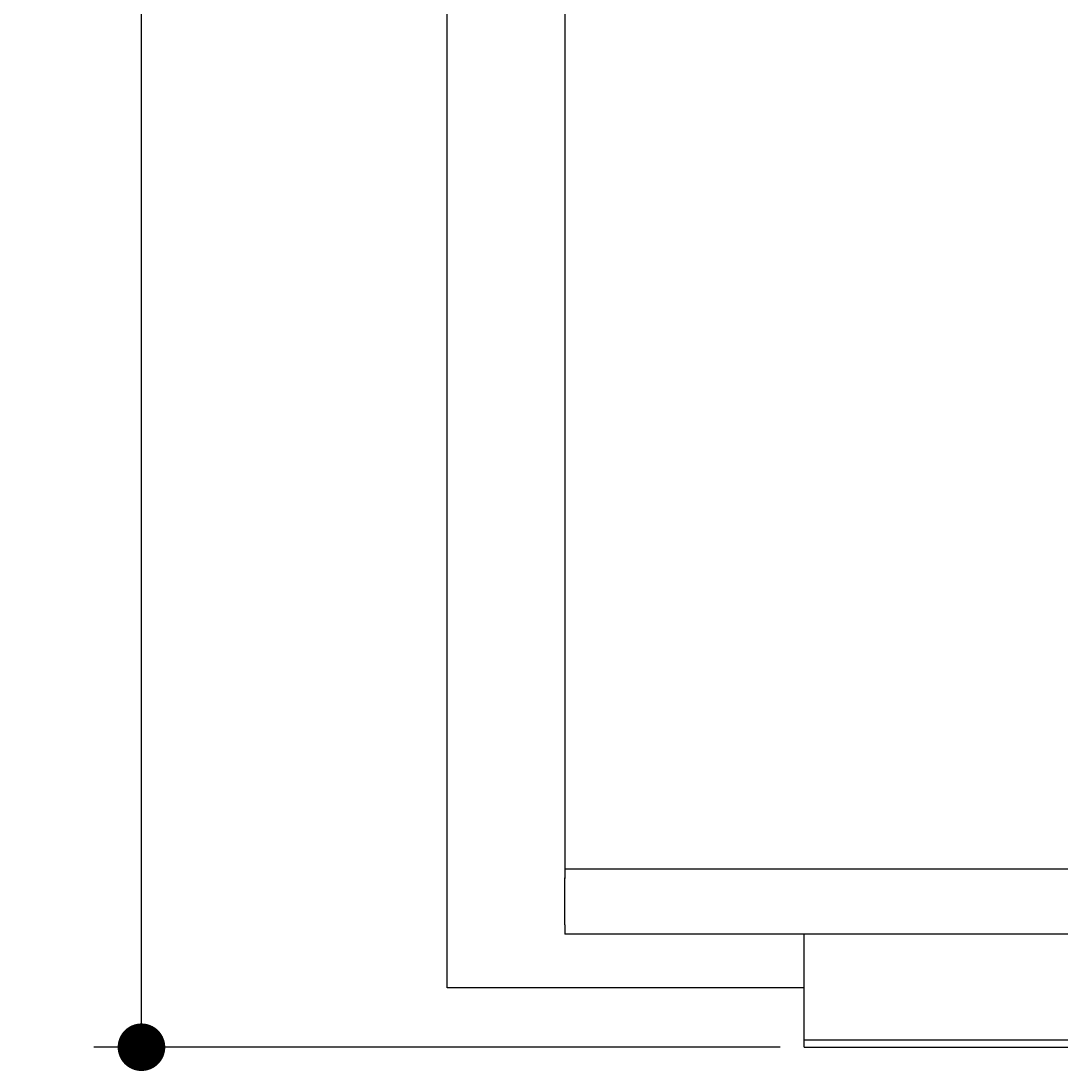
# Model space of a CAD drawing. Extents: x 715 to 7297, y 267 to 3610.
# Tile 1 of 64: x 715 to 1589, y 267 to 1150. Entities that reach past the tile are written whole.
import ezdxf

# ---------------------------------------------------------------- set-up
doc = ezdxf.new("R2010")
doc.units = 0
doc.layers.get('0').update_dxf_attribs({"linetype": 'CONTINUOUS'})
doc.layers.get('DEFPOINTS').update_dxf_attribs({"linetype": 'CONTINUOUS'})
doc.layers.add('4', color=3, linetype='CONTINUOUS')
doc.layers.add('5', color=3, linetype='CONTINUOUS')
doc.styles.get("Standard").update_dxf_attribs({"font": 'ISOCP.SHX'})
doc.dimstyles.get("Standard").update_dxf_attribs({"dimtxt": 2.5, "dimasz": 2.5, "dimexe": 1.25, "dimexo": 0.625, "dimtad": 1, "dimcen": 2.5, "dimazin": 3, "dimtfac": 1, "dimtmove": 0, "dimatfit": 3})

# ---------------------------------------------------------------- blocks, each defined once
blk = doc.blocks.new('PUNKT')
at = {"layer": '4', "color": 0, "linetype": 'BYBLOCK'}
blk.add_line((-0.5, 0), (-1, 0), dxfattribs=at)
at = {"layer": '4', "color": 0, "linetype": 'BYBLOCK', "const_width": 0.5}
blk.add_lwpolyline([(-0.25, 0, 1), (0.25, 0, 1)], format="xyb", close=True, dxfattribs=at)
blk = doc.blocks.new('*U17')
at = {"layer": '5', "color": 2}
blk.add_text('290', height=70, rotation=90, dxfattribs=at).set_placement((785.85, 1664.51))
blk = doc.blocks.new('*D4')
at = {"layer": '5'}
for p, q in [((1352.73, 3187.27), (775.85, 3187.27)), ((815.85, 327.27), (815.85, 3147.27)), ((1352.77, 287.27), (775.85, 287.27))]:
    blk.add_line(p, q, dxfattribs=at)
at = {"layer": 'DEFPOINTS', "color": 0}
for p in [(815.85, 3187.27), (1372.73, 3187.27), (1372.77, 287.27)]:
    blk.add_point(p, dxfattribs=at)
blk.add_blockref('*U17', (0, 0))
at = {"layer": '5', "xscale": 40, "yscale": 40, "zscale": 40}
for p, rotation in [((815.85, 3187.27), 90), ((815.85, 287.27), 270)]:
    blk.add_blockref('PUNKT', p, dxfattribs=dict(at, rotation=rotation))

msp = doc.modelspace()

# ---------------------------------------------------------------- linework, layer by layer
for p, q in [((1072.775, 337.271), (1072.775, 3137.271)), ((1171.672, 3037.271), (1171.717, 437.271)), ((1171.717, 437.271), (1533.347, 437.271)), ((1533.347, 437.271), (6020.522, 437.271)), ((1171.578, 429.271), (1171.578, 429.771)), ((1171.578, 390.271), (1171.578, 429.271)), ((1454.174, 382.271), (1171.717, 382.271)), ((1372.775, 382.271), (1175.068, 382.271)), ((1372.775, 321.271), (1372.775, 382.271)), ((1372.775, 287.271), (1372.775, 382.271)), ((4651.187, 382.271), (1454.174, 382.271)), ((1372.775, 337.271), (1072.775, 337.271)), ((1372.775, 311.271), (1372.775, 321.271)), ((1832.775, 293.271), (1372.775, 293.271)), ((1372.775, 287.271), (4772.775, 287.271))]:
    msp.add_line(p, q)
for points in [[(1171.72, 437.271, 0), (1171.72, 437.27, 0), (1171.71, 437.269, 0), (1171.71, 437.266, 0), (1171.71, 437.261, 0), (1171.71, 437.256, 0), (1171.71, 437.249, 0), (1171.71, 437.242, 0), (1171.7, 437.233, 0), (1171.7, 437.222, 0), (1171.7, 437.211, 0), (1171.7, 437.198, 0), (1171.7, 437.184, 0), (1171.7, 437.169, 0), (1171.69, 437.153, 0), (1171.69, 437.136, 0), (1171.69, 437.117, 0), (1171.69, 437.098, 0), (1171.69, 437.077, 0), (1171.69, 437.055, 0), (1171.68, 437.031, 0), (1171.68, 437.007, 0), (1171.68, 436.981, 0), (1171.68, 436.955, 0), (1171.68, 436.927, 0), (1171.68, 436.898, 0), (1171.67, 436.867, 0), (1171.67, 436.836, 0), (1171.67, 436.803, 0), (1171.67, 436.77, 0), (1171.67, 436.735, 0), (1171.67, 436.699, 0), (1171.66, 436.662, 0), (1171.66, 436.624, 0), (1171.66, 436.585, 0), (1171.66, 436.544, 0), (1171.66, 436.503, 0), (1171.66, 436.46, 0), (1171.65, 436.417, 0), (1171.65, 436.372, 0), (1171.65, 436.326, 0), (1171.65, 436.28, 0), (1171.65, 436.232, 0), (1171.65, 436.183, 0), (1171.65, 436.133, 0), (1171.64, 436.082, 0), (1171.64, 436.03, 0), (1171.64, 435.977, 0), (1171.64, 435.923, 0), (1171.64, 435.868, 0), (1171.64, 435.812, 0), (1171.64, 435.755, 0), (1171.63, 435.697, 0), (1171.63, 435.638, 0), (1171.63, 435.578, 0), (1171.63, 435.517, 0), (1171.63, 435.455, 0), (1171.63, 435.392, 0), (1171.63, 435.329, 0), (1171.62, 435.264, 0), (1171.62, 435.199, 0), (1171.62, 435.132, 0), (1171.62, 435.065, 0), (1171.62, 434.997, 0), (1171.62, 434.928, 0), (1171.62, 434.858, 0), (1171.62, 434.787, 0), (1171.61, 434.716, 0), (1171.61, 434.644, 0), (1171.61, 434.57, 0), (1171.61, 434.496, 0), (1171.61, 434.422, 0), (1171.61, 434.346, 0), (1171.61, 434.27, 0), (1171.61, 434.193, 0), (1171.61, 434.115, 0), (1171.61, 434.037, 0), (1171.6, 433.957, 0), (1171.6, 433.878, 0), (1171.6, 433.797, 0), (1171.6, 433.716, 0), (1171.6, 433.634, 0), (1171.6, 433.551, 0), (1171.6, 433.468, 0), (1171.6, 433.384, 0), (1171.6, 433.299, 0), (1171.6, 433.214, 0), (1171.59, 433.129, 0), (1171.59, 433.042, 0), (1171.59, 432.955, 0), (1171.59, 432.868, 0), (1171.59, 432.78, 0), (1171.59, 432.692, 0), (1171.59, 432.603, 0), (1171.59, 432.513, 0), (1171.59, 432.423, 0), (1171.59, 432.333, 0), (1171.59, 432.242, 0), (1171.59, 432.15, 0), (1171.59, 432.058, 0), (1171.59, 431.966, 0), (1171.59, 431.874, 0), (1171.58, 431.781, 0), (1171.58, 431.687, 0), (1171.58, 431.593, 0), (1171.58, 431.499, 0), (1171.58, 431.405, 0), (1171.58, 431.31, 0), (1171.58, 431.215, 0), (1171.58, 431.12, 0), (1171.58, 431.024, 0), (1171.58, 430.928, 0), (1171.58, 430.832, 0), (1171.58, 430.735, 0), (1171.58, 430.639, 0), (1171.58, 430.542, 0), (1171.58, 430.445, 0), (1171.58, 430.348, 0), (1171.58, 430.25, 0), (1171.58, 430.153, 0), (1171.58, 430.055, 0), (1171.58, 429.957, 0), (1171.58, 429.86, 0), (1171.58, 429.762, 0), (1171.58, 429.664, 0), (1171.58, 429.566, 0), (1171.58, 429.467, 0), (1171.58, 429.369, 0), (1171.58, 429.271, 0)], [(1171.58, 390.271, 0), (1171.58, 390.173, 0), (1171.58, 390.075, 0), (1171.58, 389.977, 0), (1171.58, 389.879, 0), (1171.58, 389.781, 0), (1171.58, 389.683, 0), (1171.58, 389.585, 0), (1171.58, 389.487, 0), (1171.58, 389.389, 0), (1171.58, 389.292, 0), (1171.58, 389.194, 0), (1171.58, 389.097, 0), (1171.58, 389, 0), (1171.58, 388.903, 0), (1171.58, 388.807, 0), (1171.58, 388.71, 0), (1171.58, 388.614, 0), (1171.58, 388.518, 0), (1171.58, 388.423, 0), (1171.58, 388.327, 0), (1171.58, 388.232, 0), (1171.58, 388.137, 0), (1171.58, 388.043, 0), (1171.58, 387.949, 0), (1171.58, 387.855, 0), (1171.58, 387.762, 0), (1171.59, 387.669, 0), (1171.59, 387.576, 0), (1171.59, 387.484, 0), (1171.59, 387.392, 0), (1171.59, 387.301, 0), (1171.59, 387.21, 0), (1171.59, 387.119, 0), (1171.59, 387.029, 0), (1171.59, 386.94, 0), (1171.59, 386.851, 0), (1171.59, 386.762, 0), (1171.59, 386.674, 0), (1171.59, 386.587, 0), (1171.59, 386.5, 0), (1171.59, 386.414, 0), (1171.6, 386.328, 0), (1171.6, 386.243, 0), (1171.6, 386.158, 0), (1171.6, 386.074, 0), (1171.6, 385.991, 0), (1171.6, 385.908, 0), (1171.6, 385.827, 0), (1171.6, 385.745, 0), (1171.6, 385.665, 0), (1171.6, 385.585, 0), (1171.61, 385.505, 0), (1171.61, 385.427, 0), (1171.61, 385.349, 0), (1171.61, 385.272, 0), (1171.61, 385.196, 0), (1171.61, 385.12, 0), (1171.61, 385.046, 0), (1171.61, 384.972, 0), (1171.61, 384.899, 0), (1171.61, 384.826, 0), (1171.62, 384.755, 0), (1171.62, 384.684, 0), (1171.62, 384.614, 0), (1171.62, 384.545, 0), (1171.62, 384.477, 0), (1171.62, 384.41, 0), (1171.62, 384.343, 0), (1171.62, 384.278, 0), (1171.63, 384.213, 0), (1171.63, 384.15, 0), (1171.63, 384.087, 0), (1171.63, 384.025, 0), (1171.63, 383.964, 0), (1171.63, 383.904, 0), (1171.63, 383.845, 0), (1171.64, 383.787, 0), (1171.64, 383.73, 0), (1171.64, 383.674, 0), (1171.64, 383.619, 0), (1171.64, 383.565, 0), (1171.64, 383.512, 0), (1171.64, 383.46, 0), (1171.65, 383.409, 0), (1171.65, 383.359, 0), (1171.65, 383.31, 0), (1171.65, 383.263, 0), (1171.65, 383.216, 0), (1171.65, 383.17, 0), (1171.65, 383.125, 0), (1171.66, 383.082, 0), (1171.66, 383.039, 0), (1171.66, 382.998, 0), (1171.66, 382.957, 0), (1171.66, 382.918, 0), (1171.66, 382.88, 0), (1171.67, 382.843, 0), (1171.67, 382.807, 0), (1171.67, 382.772, 0), (1171.67, 382.739, 0), (1171.67, 382.706, 0), (1171.67, 382.675, 0), (1171.68, 382.645, 0), (1171.68, 382.616, 0), (1171.68, 382.588, 0), (1171.68, 382.561, 0), (1171.68, 382.535, 0), (1171.68, 382.511, 0), (1171.69, 382.488, 0), (1171.69, 382.465, 0), (1171.69, 382.445, 0), (1171.69, 382.425, 0), (1171.69, 382.406, 0), (1171.69, 382.389, 0), (1171.7, 382.373, 0), (1171.7, 382.358, 0), (1171.7, 382.344, 0), (1171.7, 382.331, 0), (1171.7, 382.32, 0), (1171.7, 382.31, 0), (1171.71, 382.301, 0), (1171.71, 382.293, 0), (1171.71, 382.286, 0), (1171.71, 382.281, 0), (1171.71, 382.277, 0), (1171.71, 382.273, 0), (1171.72, 382.272, 0), (1171.72, 382.271, 0)]]:
    msp.add_polyline3d(points)

# ---------------------------------------------------------------- dimensions: what is measured, and where the dimension line sits
at = {"layer": '5'}
dim = msp.add_linear_dim(base=(815.852, 3187.271), p1=(1372.775, 287.271), p2=(1372.73, 3187.271), angle=90, dimstyle='Standard', dxfattribs=at)
dim.commit()
dim.dimension.update_dxf_attribs({"geometry": '*D4', "text_midpoint": (750.845, 1737.271)})

doc.saveas('drawing.dxf')
